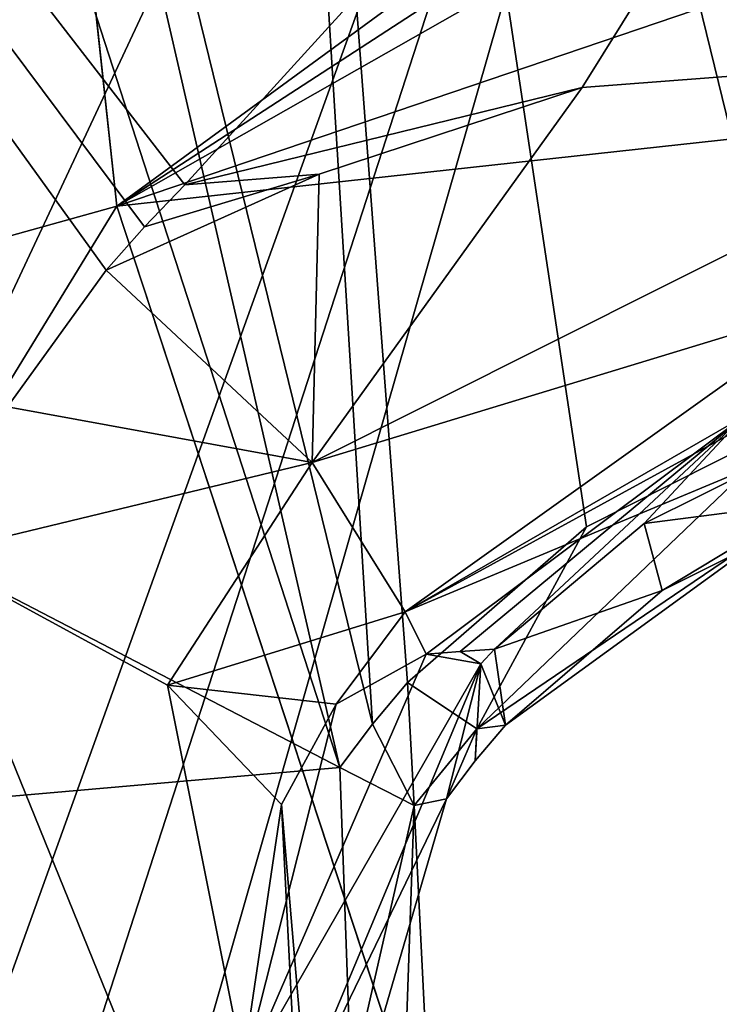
# Model space of a CAD drawing. Header units: millimetres. Extents: x -147 to 294, y -82 to 275.
# Tile 236 of 256: x 205.62 to 207.34, y 196.09 to 198.51. Entities that reach past the tile are written whole.
import ezdxf

# ---------------------------------------------------------------- set-up
doc = ezdxf.new("R2010")
doc.units = ezdxf.units.MM
doc.header["$LTSCALE"] = 67.506716
for name, color, linetype in [('1594', 7, 'CONTINUOUS'), ('1602', 7, 'CONTINUOUS'), ('1603', 7, 'CONTINUOUS'), ('1900', 7, 'CONTINUOUS'), ('2227', 7, 'CONTINUOUS'), ('2298', 7, 'CONTINUOUS'), ('2299', 7, 'CONTINUOUS'), ('2300', 7, 'CONTINUOUS'), ('2304', 7, 'CONTINUOUS'), ('2305', 7, 'CONTINUOUS'), ('2306', 7, 'CONTINUOUS'), ('2308', 7, 'CONTINUOUS'), ('2309', 7, 'CONTINUOUS'), ('2310', 7, 'CONTINUOUS'), ('2311', 7, 'CONTINUOUS'), ('2312', 7, 'CONTINUOUS'), ('2390', 7, 'CONTINUOUS'), ('753', 7, 'CONTINUOUS'), ('756', 7, 'CONTINUOUS'), ('841', 7, 'CONTINUOUS')]:
    doc.layers.add(name, color=color, linetype=linetype)

msp = doc.modelspace()

# ---------------------------------------------------------------- linework, layer by layer
at = {"layer": '1594', "linetype": 'CONTINUOUS'}
for points in [[(206.0272, 198.1041, -15.0419), (200.9628, 204.6528, -13.6183), (208.6494, 200.9823, -13.8147), (206.0272, 198.1041, -15.0419)], [(207.004, 198.3438, -14.8577), (206.0272, 198.1041, -15.0419), (208.6494, 200.9823, -13.8147), (207.004, 198.3438, -14.8577)], [(208.3889, 198.4491, -14.6757), (207.004, 198.3438, -14.8577), (208.6494, 200.9823, -13.8147), (208.3889, 198.4491, -14.6757)], [(206.3573, 198.1307, -14.9978), (206.0272, 198.1041, -15.0419), (207.004, 198.3438, -14.8577), (206.3573, 198.1307, -14.9978)]]:
    msp.add_3dface(points, dxfattribs=at)
at = {"layer": '1602', "linetype": 'CONTINUOUS'}
for points in [[(207.004, 198.3438, -14.8577), (208.3889, 198.4491, -14.6757), (206.34, 197.4224, -14.9527), (207.004, 198.3438, -14.8577)], [(208.3889, 198.4491, -14.6757), (208.3692, 198.0398, -14.4143), (206.34, 197.4224, -14.9527), (208.3889, 198.4491, -14.6757)], [(206.3573, 198.1307, -14.9978), (207.004, 198.3438, -14.8577), (206.34, 197.4224, -14.9527), (206.3573, 198.1307, -14.9978)], [(205.9281, 198.0014, -15.0747), (206.3573, 198.1307, -14.9978), (205.8344, 197.8943, -15.1085), (205.9281, 198.0014, -15.0747)], [(205.8344, 197.8943, -15.1085), (206.3573, 198.1307, -14.9978), (206.34, 197.4224, -14.9527), (205.8344, 197.8943, -15.1085)], [(206.0272, 198.1041, -15.0419), (206.3573, 198.1307, -14.9978), (205.9281, 198.0014, -15.0747), (206.0272, 198.1041, -15.0419)], [(206.34, 197.4224, -14.9527), (208.3692, 198.0398, -14.4143), (206.5685, 197.0553, -14.391), (206.34, 197.4224, -14.9527)], [(208.3692, 198.0398, -14.4143), (208.3501, 197.8, -13.9821), (206.5685, 197.0553, -14.391), (208.3692, 198.0398, -14.4143)], [(206.5685, 197.0553, -14.391), (208.3501, 197.8, -13.9821), (207.3648, 197.6227, -14.1366), (206.5685, 197.0553, -14.391)]]:
    msp.add_3dface(points, dxfattribs=at)
at = {"layer": '1603', "linetype": 'CONTINUOUS'}
for points in [[(200.9628, 204.6528, -13.6183), (206.0272, 198.1041, -15.0419), (205.9281, 198.0014, -15.0747), (200.9628, 204.6528, -13.6183)], [(200.9628, 204.6528, -13.6183), (205.9281, 198.0014, -15.0747), (205.8344, 197.8943, -15.1085), (200.9628, 204.6528, -13.6183)], [(200.9628, 204.6528, -13.6183), (205.8344, 197.8943, -15.1085), (205.5914, 197.5585, -15.2125), (200.9628, 204.6528, -13.6183)]]:
    msp.add_3dface(points, dxfattribs=at)
at = {"layer": '1900', "linetype": 'CONTINUOUS'}
msp.add_3dface([(206.4085, 196.6723, -13.0304), (198.898, 196.0161, -13.6847), (206.5028, 194.0465, -13.7601), (206.4085, 196.6723, -13.0304)], dxfattribs=at)
at = {"layer": '2227', "linetype": 'CONTINUOUS'}
for points in [[(206.0741, 203.5219, -11.2217), (207.5408, 197.5292, -12.7478), (207.9958, 204.849, -10.8016), (206.0741, 203.5219, -11.2217)], [(199.8024, 200.1055, -12.5042), (206.4085, 196.6723, -13.0304), (203.8487, 204.5673, -11.0727), (199.8024, 200.1055, -12.5042)], [(203.8487, 204.5673, -11.0727), (206.4085, 196.6723, -13.0304), (204.7775, 203.756, -11.2271), (203.8487, 204.5673, -11.0727)], [(206.4085, 196.6723, -13.0304), (206.4881, 196.7793, -12.9974), (204.7775, 203.756, -11.2271), (206.4085, 196.6723, -13.0304)], [(206.4881, 196.7793, -12.9974), (206.0741, 203.5219, -11.2217), (204.7775, 203.756, -11.2271), (206.4881, 196.7793, -12.9974)], [(207.0141, 197.264, -12.8416), (207.5408, 197.5292, -12.7478), (206.0741, 203.5219, -11.2217), (207.0141, 197.264, -12.8416)], [(206.5741, 196.8817, -12.9654), (207.0141, 197.264, -12.8416), (206.0741, 203.5219, -11.2217), (206.5741, 196.8817, -12.9654)], [(206.4881, 196.7793, -12.9974), (206.5741, 196.8817, -12.9654), (206.0741, 203.5219, -11.2217), (206.4881, 196.7793, -12.9974)], [(198.898, 196.0161, -13.6847), (206.4085, 196.6723, -13.0304), (199.8024, 200.1055, -12.5042), (198.898, 196.0161, -13.6847)]]:
    msp.add_3dface(points, dxfattribs=at)
at = {"layer": '2298', "linetype": 'CONTINUOUS'}
for points in [[(206.4085, 196.6723, -13.0304), (206.5028, 194.0465, -13.7601), (206.5905, 196.5793, -13.1417), (206.4085, 196.6723, -13.0304)], [(206.6707, 196.5955, -13.3774), (206.5905, 196.5793, -13.1417), (206.3267, 195.4175, -13.7346), (206.6707, 196.5955, -13.3774)], [(206.5905, 196.5793, -13.1417), (206.7115, 194.1625, -13.821), (206.3267, 195.4175, -13.7346), (206.5905, 196.5793, -13.1417)], [(206.5905, 196.5793, -13.1417), (206.5028, 194.0465, -13.7601), (206.7115, 194.1625, -13.821), (206.5905, 196.5793, -13.1417)]]:
    msp.add_3dface(points, dxfattribs=at)
at = {"layer": '2299', "linetype": 'CONTINUOUS'}
for points in [[(206.5741, 196.8817, -12.9654), (206.4881, 196.7793, -12.9974), (206.5905, 196.5793, -13.1417), (206.5741, 196.8817, -12.9654)], [(206.5741, 196.8817, -12.9654), (206.5905, 196.5793, -13.1417), (206.745, 196.7679, -13.0883), (206.5741, 196.8817, -12.9654)], [(206.4881, 196.7793, -12.9974), (206.4085, 196.6723, -13.0304), (206.5905, 196.5793, -13.1417), (206.4881, 196.7793, -12.9974)], [(206.5905, 196.5793, -13.1417), (206.6707, 196.5955, -13.3774), (206.745, 196.7679, -13.0883), (206.5905, 196.5793, -13.1417)], [(206.745, 196.7679, -13.0883), (206.6707, 196.5955, -13.3774), (206.7408, 196.6891, -13.3465), (206.745, 196.7679, -13.0883)], [(206.8152, 196.7771, -13.3169), (206.745, 196.7679, -13.0883), (206.7408, 196.6891, -13.3465), (206.8152, 196.7771, -13.3169)]]:
    msp.add_3dface(points, dxfattribs=at)
at = {"layer": '2300', "linetype": 'CONTINUOUS'}
for points in [[(207.5408, 197.5292, -12.7478), (207.0141, 197.264, -12.8416), (206.745, 196.7679, -13.0883), (207.5408, 197.5292, -12.7478)], [(207.5408, 197.5292, -12.7478), (206.745, 196.7679, -13.0883), (207.6196, 197.3604, -12.882), (207.5408, 197.5292, -12.7478)], [(206.745, 196.7679, -13.0883), (206.8152, 196.7771, -13.3169), (207.6196, 197.3604, -12.882), (206.745, 196.7679, -13.0883)], [(207.6196, 197.3604, -12.882), (206.8152, 196.7771, -13.3169), (207.2001, 197.1075, -13.1996), (207.6196, 197.3604, -12.882)], [(207.6589, 197.3369, -13.1072), (207.6196, 197.3604, -12.882), (207.2001, 197.1075, -13.1996), (207.6589, 197.3369, -13.1072)], [(207.0141, 197.264, -12.8416), (206.5741, 196.8817, -12.9654), (206.745, 196.7679, -13.0883), (207.0141, 197.264, -12.8416)]]:
    msp.add_3dface(points, dxfattribs=at)
at = {"layer": '2304', "linetype": 'CONTINUOUS'}
for points in [[(206.7545, 196.9275, -13.983), (206.6707, 196.5955, -13.3774), (206.2711, 195.7717, -14.3249), (206.7545, 196.9275, -13.983)], [(206.7408, 196.6891, -13.3465), (206.6707, 196.5955, -13.3774), (206.7545, 196.9275, -13.983), (206.7408, 196.6891, -13.3465)], [(206.8152, 196.7771, -13.3169), (206.7408, 196.6891, -13.3465), (206.7545, 196.9275, -13.983), (206.8152, 196.7771, -13.3169)], [(206.6707, 196.5955, -13.3774), (206.3267, 195.4175, -13.7346), (206.2711, 195.7717, -14.3249), (206.6707, 196.5955, -13.3774)]]:
    msp.add_3dface(points, dxfattribs=at)
at = {"layer": '2305', "linetype": 'CONTINUOUS'}
for points in [[(207.5913, 197.4884, -13.7944), (207.6589, 197.3369, -13.1072), (207.1562, 197.2725, -13.8711), (207.5913, 197.4884, -13.7944)], [(207.6589, 197.3369, -13.1072), (207.2001, 197.1075, -13.1996), (207.1562, 197.2725, -13.8711), (207.6589, 197.3369, -13.1072)], [(207.1562, 197.2725, -13.8711), (207.2001, 197.1075, -13.1996), (206.788, 196.9638, -13.9715), (207.1562, 197.2725, -13.8711)], [(207.2001, 197.1075, -13.1996), (206.8152, 196.7771, -13.3169), (206.788, 196.9638, -13.9715), (207.2001, 197.1075, -13.1996)], [(206.788, 196.9638, -13.9715), (206.8152, 196.7771, -13.3169), (206.7545, 196.9275, -13.983), (206.788, 196.9638, -13.9715)]]:
    msp.add_3dface(points, dxfattribs=at)
at = {"layer": '2306', "linetype": 'CONTINUOUS'}
for points in [[(206.6203, 196.9509, -13.9823), (207.401, 197.5352, -13.7891), (206.7041, 196.9574, -13.9769), (206.6203, 196.9509, -13.9823)], [(207.401, 197.5352, -13.7891), (206.788, 196.9638, -13.9715), (206.7041, 196.9574, -13.9769), (207.401, 197.5352, -13.7891)], [(207.1562, 197.2725, -13.8711), (206.788, 196.9638, -13.9715), (207.401, 197.5352, -13.7891), (207.1562, 197.2725, -13.8711)], [(207.5913, 197.4884, -13.7944), (207.1562, 197.2725, -13.8711), (207.401, 197.5352, -13.7891), (207.5913, 197.4884, -13.7944)]]:
    msp.add_3dface(points, dxfattribs=at)
at = {"layer": '2308', "linetype": 'CONTINUOUS'}
for points in [[(206.5685, 197.0553, -14.391), (207.3648, 197.6227, -14.1366), (207.401, 197.5352, -13.7891), (206.5685, 197.0553, -14.391)], [(206.5685, 197.0553, -14.391), (207.401, 197.5352, -13.7891), (206.6203, 196.9509, -13.9823), (206.5685, 197.0553, -14.391)]]:
    msp.add_3dface(points, dxfattribs=at)
at = {"layer": '2309', "linetype": 'CONTINUOUS'}
for points in [[(206.5685, 197.0553, -14.391), (206.6203, 196.9509, -13.9823), (206.3993, 196.8283, -14.4771), (206.5685, 197.0553, -14.391)], [(206.3993, 196.8283, -14.4771), (206.6203, 196.9509, -13.9823), (206.1632, 195.8968, -14.295), (206.3993, 196.8283, -14.4771)], [(206.2646, 196.5817, -14.5654), (206.3993, 196.8283, -14.4771), (206.1632, 195.8968, -14.295), (206.2646, 196.5817, -14.5654)], [(206.3558, 194.7815, -14.5989), (206.2646, 196.5817, -14.5654), (206.1632, 195.8968, -14.295), (206.3558, 194.7815, -14.5989)], [(206.4297, 194.6523, -15.1228), (206.2646, 196.5817, -14.5654), (206.3558, 194.7815, -14.5989), (206.4297, 194.6523, -15.1228)]]:
    msp.add_3dface(points, dxfattribs=at)
at = {"layer": '2310', "linetype": 'CONTINUOUS'}
for points in [[(205.8344, 197.8943, -15.1085), (206.34, 197.4224, -14.9527), (205.5914, 197.5585, -15.2125), (205.8344, 197.8943, -15.1085)], [(206.34, 197.4224, -14.9527), (205.3978, 197.194, -15.3224), (205.5914, 197.5585, -15.2125), (206.34, 197.4224, -14.9527)], [(205.3978, 197.194, -15.3224), (206.34, 197.4224, -14.9527), (205.9846, 196.8749, -15.1301), (205.3978, 197.194, -15.3224)], [(206.34, 197.4224, -14.9527), (206.5685, 197.0553, -14.391), (205.9846, 196.8749, -15.1301), (206.34, 197.4224, -14.9527)], [(206.5685, 197.0553, -14.391), (206.3993, 196.8283, -14.4771), (205.9846, 196.8749, -15.1301), (206.5685, 197.0553, -14.391)], [(206.3993, 196.8283, -14.4771), (206.2646, 196.5817, -14.5654), (205.9846, 196.8749, -15.1301), (206.3993, 196.8283, -14.4771)]]:
    msp.add_3dface(points, dxfattribs=at)
at = {"layer": '2311', "linetype": 'CONTINUOUS'}
for points in [[(206.4297, 194.6523, -15.1228), (205.3978, 197.194, -15.3224), (205.9846, 196.8749, -15.1301), (206.4297, 194.6523, -15.1228)], [(205.3978, 197.194, -15.3224), (206.4297, 194.6523, -15.1228), (205.6517, 194.3689, -16.1009), (205.3978, 197.194, -15.3224)], [(206.2646, 196.5817, -14.5654), (206.4297, 194.6523, -15.1228), (205.9846, 196.8749, -15.1301), (206.2646, 196.5817, -14.5654)]]:
    msp.add_3dface(points, dxfattribs=at)
at = {"layer": '2312', "linetype": 'CONTINUOUS'}
msp.add_3dface([(202.9573, 190.8565, -17.2661), (205.3978, 197.194, -15.3224), (205.6517, 194.3689, -16.1009), (202.9573, 190.8565, -17.2661)], dxfattribs=at)
at = {"layer": '2390', "linetype": 'CONTINUOUS'}
for points in [[(206.6203, 196.9509, -13.9823), (206.7545, 196.9275, -13.983), (206.1632, 195.8968, -14.295), (206.6203, 196.9509, -13.9823)], [(206.7545, 196.9275, -13.983), (206.6203, 196.9509, -13.9823), (206.7041, 196.9574, -13.9769), (206.7545, 196.9275, -13.983)], [(206.788, 196.9638, -13.9715), (206.7545, 196.9275, -13.983), (206.7041, 196.9574, -13.9769), (206.788, 196.9638, -13.9715)], [(206.7545, 196.9275, -13.983), (206.2711, 195.7717, -14.3249), (206.1632, 195.8968, -14.295), (206.7545, 196.9275, -13.983)]]:
    msp.add_3dface(points, dxfattribs=at)
at = {"layer": '753', "linetype": 'CONTINUOUS'}
for points in [[(232.7281, 200.9917, -45.3873), (209.2563, 187.7367, -44.2006), (205.8603, 198.0519, -41.5524), (232.7281, 200.9917, -45.3873)], [(205.8603, 198.0519, -41.5524), (196.8163, 183.2676, -41.8664), (192.022, 194.1991, -38.7813), (205.8603, 198.0519, -41.5524)], [(209.2563, 187.7367, -44.2006), (196.8163, 183.2676, -41.8664), (205.8603, 198.0519, -41.5524), (209.2563, 187.7367, -44.2006)]]:
    msp.add_3dface(points, dxfattribs=at)
at = {"layer": '756', "linetype": 'CONTINUOUS'}
for points in [[(203.7495, 217.597, -36.6176), (233.1463, 217.9973, -41.4154), (205.8603, 198.0519, -41.5524), (203.7495, 217.597, -36.6176)], [(205.8603, 198.0519, -41.5524), (233.1463, 217.9973, -41.4154), (233.0867, 215.7393, -41.982), (205.8603, 198.0519, -41.5524)], [(203.7495, 217.597, -36.6176), (205.8603, 198.0519, -41.5524), (192.022, 194.1991, -38.7813), (203.7495, 217.597, -36.6176)], [(205.8603, 198.0519, -41.5524), (233.0867, 215.7393, -41.982), (233.0288, 213.5032, -42.5312), (205.8603, 198.0519, -41.5524)], [(205.8603, 198.0519, -41.5524), (233.0288, 213.5032, -42.5312), (232.873, 207.2223, -44.0111), (205.8603, 198.0519, -41.5524)], [(232.7281, 200.9917, -45.3873), (205.8603, 198.0519, -41.5524), (232.873, 207.2223, -44.0111), (232.7281, 200.9917, -45.3873)]]:
    msp.add_3dface(points, dxfattribs=at)
at = {"layer": '841', "linetype": 'CONTINUOUS'}
for points in [[(177.4701, 208.8882, -28.9701), (185.0229, 186.5877, -35.0661), (208.1938, 203.3747, -38.9809), (177.4701, 208.8882, -28.9701)], [(208.1938, 203.3747, -38.9809), (185.0229, 186.5877, -35.0661), (190.6791, 184.9679, -37.0082), (208.1938, 203.3747, -38.9809)], [(195.7197, 184.0648, -38.5414), (208.1938, 203.3747, -38.9809), (190.6791, 184.9679, -37.0082), (195.7197, 184.0648, -38.5414)], [(195.7197, 184.0648, -38.5414), (195.8704, 184.091, -38.5805), (208.1938, 203.3747, -38.9809), (195.7197, 184.0648, -38.5414)], [(195.8704, 184.091, -38.5805), (196.0325, 184.1545, -38.6193), (208.1938, 203.3747, -38.9809), (195.8704, 184.091, -38.5805)], [(208.1938, 203.3747, -38.9809), (196.0325, 184.1545, -38.6193), (197.0406, 184.7069, -38.8425), (208.1938, 203.3747, -38.9809)], [(198.1352, 185.3887, -39.0695), (208.1938, 203.3747, -38.9809), (197.0406, 184.7069, -38.8425), (198.1352, 185.3887, -39.0695)], [(200.4109, 186.7526, -39.5203), (208.1938, 203.3747, -38.9809), (198.1352, 185.3887, -39.0695), (200.4109, 186.7526, -39.5203)], [(202.6477, 187.9581, -39.9438), (208.1938, 203.3747, -38.9809), (200.4109, 186.7526, -39.5203), (202.6477, 187.9581, -39.9438)], [(203.3026, 188.2884, -40.0643), (208.1938, 203.3747, -38.9809), (202.6477, 187.9581, -39.9438), (203.3026, 188.2884, -40.0643)], [(203.9538, 188.6063, -40.1826), (208.1938, 203.3747, -38.9809), (203.3026, 188.2884, -40.0643), (203.9538, 188.6063, -40.1826)], [(218.4821, 193.8521, -42.4219), (208.1938, 203.3747, -38.9809), (203.9538, 188.6063, -40.1826), (218.4821, 193.8521, -42.4219)]]:
    msp.add_3dface(points, dxfattribs=at)

doc.saveas('drawing.dxf')
